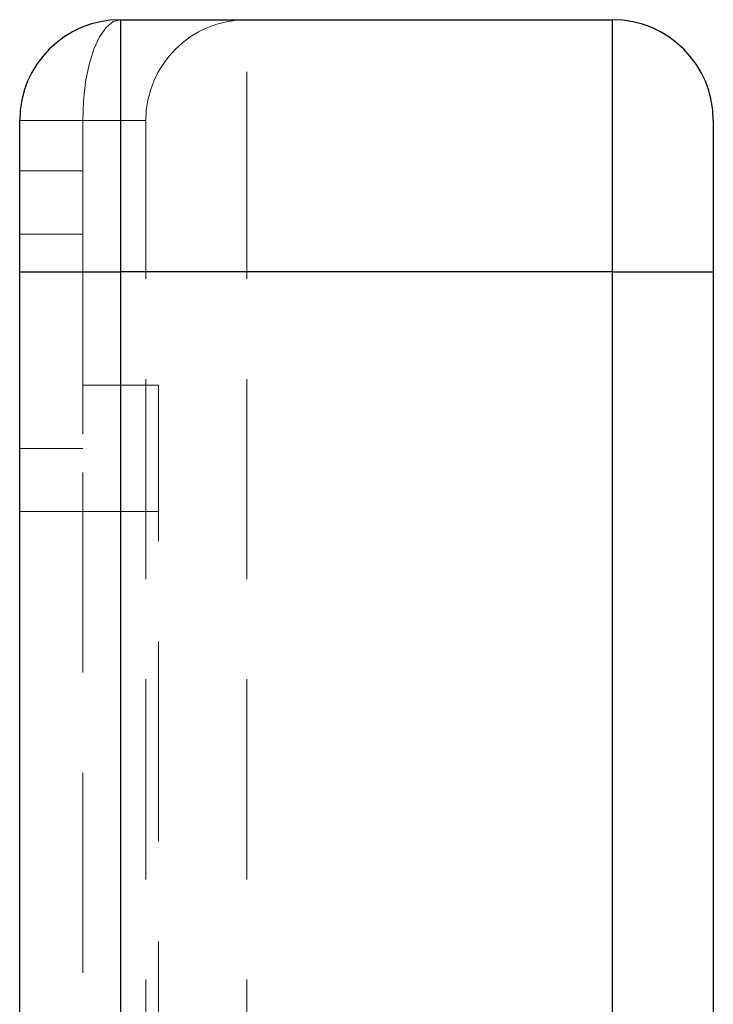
# Model space of a CAD drawing. Header units: millimetres. Extents: x 0 to 297, y 0 to 210.
# Tile 66 of 67: x 209.02 to 213.42, y 165.07 to 171.31. Entities that reach past the tile are written whole.
import ezdxf

# ---------------------------------------------------------------- set-up
doc = ezdxf.new("R2010")
doc.units = ezdxf.units.MM
doc.linetypes.add('HIDDEN', pattern=[1.905, 1.27, -0.635])

msp = doc.modelspace()

# ---------------------------------------------------------------- linework, layer by layer
at = {"color": 7, "linetype": 'Continuous', "lineweight": 25}
for p, q in [((209.6581, 171.3144), (209.6581, 169.7144)), ((209.6581, 171.3144), (212.7781, 171.3144)), ((212.7781, 169.7144), (212.7781, 171.3144)), ((209.0181, 169.7144), (209.0181, 170.6744)), ((213.4181, 170.6744), (213.4181, 169.7144)), ((209.0181, 136.9144), (209.0181, 169.7144)), ((209.0181, 169.7144), (209.6581, 169.7144)), ((209.6581, 169.7144), (209.6581, 136.9144)), ((212.7781, 169.7144), (209.6581, 169.7144)), ((212.7781, 136.9144), (212.7781, 169.7144)), ((212.7781, 169.7144), (213.4181, 169.7144)), ((213.4181, 169.7144), (213.4181, 136.9144))]:
    msp.add_line(p, q, dxfattribs=at)
at = {"color": 7, "linetype": 'HIDDEN', "lineweight": 18}
for p, q in [((210.4581, 169.7144), (210.4581, 171.3144)), ((212.7781, 171.3144), (212.7781, 169.7144)), ((209.0181, 170.6744), (209.4181, 170.6744)), ((209.4181, 170.6744), (209.8181, 170.6744)), ((209.4181, 170.3544), (209.4181, 170.6744)), ((209.8181, 163.9544), (209.8181, 170.6744)), ((209.4181, 170.3544), (209.0181, 170.3544)), ((209.4181, 169.9544), (209.4181, 170.3544)), ((209.4181, 169.9544), (209.0181, 169.9544)), ((209.4181, 169.9544), (209.0181, 169.9544)), ((209.4181, 169.9544), (209.4181, 168.5944)), ((210.4581, 169.7144), (209.8181, 169.7144)), ((210.4581, 169.7144), (212.7781, 169.7144)), ((210.4581, 163.9544), (210.4581, 169.7144)), ((213.4181, 169.7144), (212.7781, 169.7144)), ((212.7781, 169.7144), (212.7781, 136.9144)), ((209.8981, 168.9944), (209.4181, 168.9944)), ((209.8981, 168.1944), (209.8981, 168.9944)), ((209.4181, 168.5944), (209.0181, 168.5944)), ((209.4181, 168.5944), (209.0181, 168.5944)), ((209.4181, 163.3611), (209.4181, 168.5944)), ((209.8981, 168.1944), (209.0181, 168.1944)), ((209.8981, 164.1944), (209.8981, 168.1944))]:
    msp.add_line(p, q, dxfattribs=at)
at = {"color": 7, "linetype": 'HIDDEN', "lineweight": 18, "flags": 128}
msp.add_lwpolyline([(209.4181, 170.6744), (209.4227, 170.7993), (209.4364, 170.9193), (209.4585, 171.03), (209.4884, 171.127), (209.5248, 171.2066), (209.5662, 171.2657), (209.6113, 171.3021), (209.6581, 171.3144)], dxfattribs=at)
at = {"color": 7, "linetype": 'Continuous', "lineweight": 25}
for centre, start, end in [((209.6581, 170.6744), 90, 180), ((212.7781, 170.6744), 0, 90)]:
    msp.add_arc(centre, 0.64, start, end, dxfattribs=at)
at = {"color": 7, "linetype": 'HIDDEN', "lineweight": 18}
msp.add_arc((210.4581, 170.6744), 0.64, 90, 180, dxfattribs=at)

doc.saveas('drawing.dxf')
